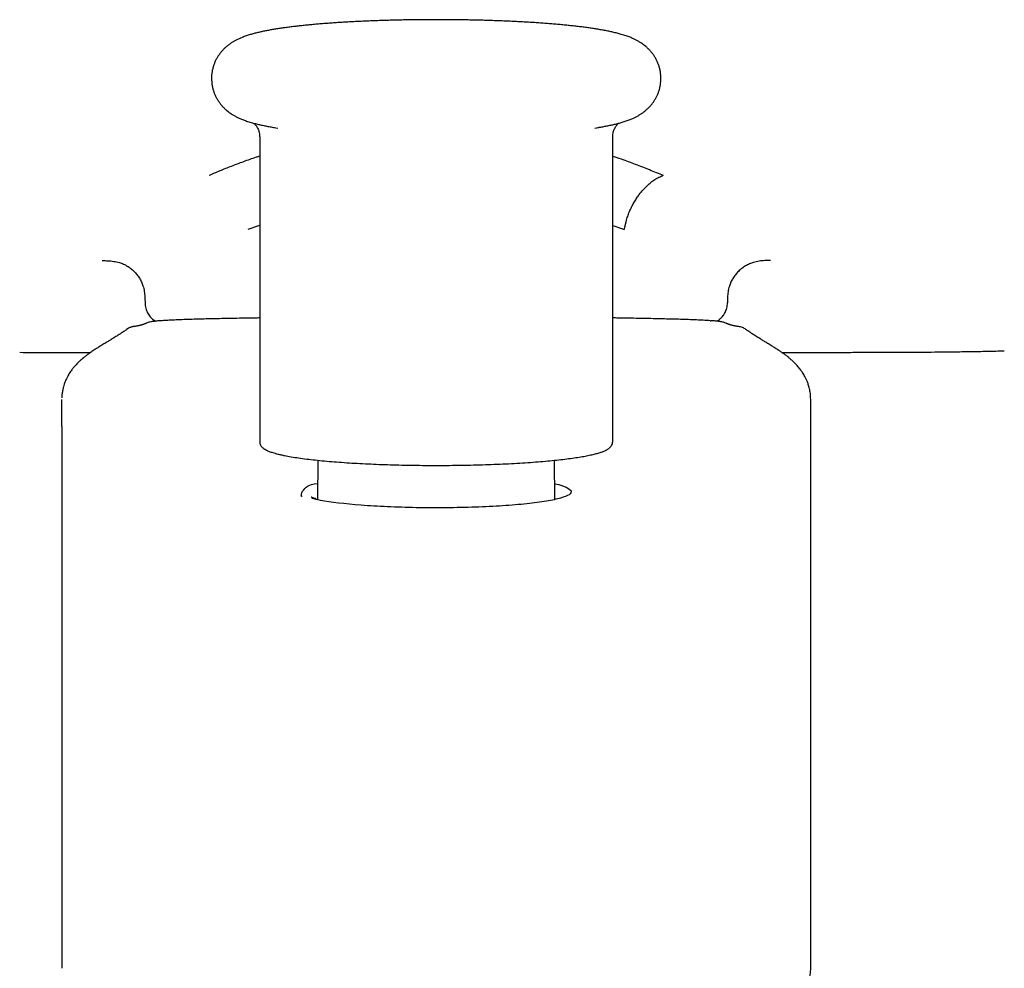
# Model space of a CAD drawing. Header units: millimetres. Extents: x 8 to 1762, y 12 to 2803.
# Tile 61 of 119: x 876 to 922, y 1544 to 1589. Entities that reach past the tile are written whole.
import ezdxf

# ---------------------------------------------------------------- set-up
doc = ezdxf.new("R2010")
doc.units = ezdxf.units.MM

msp = doc.modelspace()

# ---------------------------------------------------------------- linework, layer by layer
at = {"color": 7, "linetype": 'Continuous', "lineweight": 30}
for p, q in [((887.168, 1583.217), (887.168, 1568.968)), ((903.668, 1568.968), (903.668, 1583.217)), ((882.611, 1574.618), (882.583, 1574.616)), ((908.225, 1574.618), (908.252, 1574.616)), ((914.883, 1573.142), (914.883, 1573.135)), ((877.918, 1570.45), (877.918, 1570.938)), ((912.918, 1570.938), (912.916, 1571.021)), ((912.918, 1570.45), (912.918, 1570.938)), ((877.918, 1569.662), (877.918, 1569.916)), ((877.918, 1569.662), (877.918, 1558.669)), ((912.918, 1569.662), (912.918, 1569.916)), ((912.918, 1558.669), (912.918, 1569.662)), ((903.668, 1568.968), (903.668, 1568.968)), ((889.883, 1568.092), (889.868, 1566.247)), ((900.967, 1566.263), (900.953, 1568.091)), ((877.918, 1558.669), (877.918, 1544.334)), ((912.918, 1544.334), (912.918, 1558.669))]:
    msp.add_line(p, q, dxfattribs=at)
for centre, radius, start, end in [((890.126, 1597.345), 13.882, 259.5101, 261.2842), ((900.792, 1596.864), 13.394, 278.7322, 280.5536), ((910.918, 1544.334), 2, 270, 0)]:
    msp.add_arc(centre, radius, start, end, dxfattribs=at)
for points, knots in [([(895.418, 1588.693), (895.306, 1588.693), (895.147, 1588.692), (894.911, 1588.691), (894.708, 1588.69), (894.466, 1588.687), (894.213, 1588.684), (893.947, 1588.68), (893.675, 1588.674), (893.397, 1588.668), (893.116, 1588.66), (892.834, 1588.651), (892.55, 1588.641), (892.268, 1588.63), (891.986, 1588.618), (891.707, 1588.605), (891.43, 1588.59), (891.157, 1588.575), (890.887, 1588.558), (890.621, 1588.541), (890.36, 1588.522), (890.104, 1588.502), (889.853, 1588.481), (889.607, 1588.459), (889.368, 1588.436), (889.134, 1588.412), (888.906, 1588.387), (888.685, 1588.361), (888.47, 1588.333), (888.261, 1588.305), (888.059, 1588.275), (887.862, 1588.244), (887.671, 1588.211), (887.485, 1588.176), (887.303, 1588.139), (887.124, 1588.1), (886.945, 1588.056), (886.765, 1588.007), (886.582, 1587.95), (886.406, 1587.888), (886.246, 1587.822), (886.108, 1587.757), (885.987, 1587.692), (885.876, 1587.626), (885.772, 1587.555), (885.672, 1587.48), (885.576, 1587.399), (885.484, 1587.311), (885.395, 1587.215), (885.31, 1587.11), (885.23, 1586.997), (885.157, 1586.876), (885.092, 1586.747), (885.035, 1586.61), (884.989, 1586.468), (884.953, 1586.321), (884.929, 1586.17), (884.917, 1586.017), (884.918, 1585.863), (884.931, 1585.709), (884.956, 1585.557), (884.994, 1585.407), (885.043, 1585.261), (885.103, 1585.121), (885.174, 1584.986), (885.254, 1584.859), (885.342, 1584.74), (885.437, 1584.63), (885.534, 1584.532), (885.631, 1584.446), (885.728, 1584.369), (885.833, 1584.294), (885.947, 1584.223), (886.074, 1584.153), (886.212, 1584.085), (886.372, 1584.018), (886.558, 1583.95), (886.758, 1583.887), (886.961, 1583.832), (887.157, 1583.785), (887.353, 1583.742), (887.551, 1583.703), (887.72, 1583.672), (887.827, 1583.655), (887.863, 1583.649)], [0, 0, 0, 0, 0.0155205, 0.0219468, 0.0325948, 0.0436656, 0.0555479, 0.0679486, 0.0807489, 0.0938544, 0.1071981, 0.1207308, 0.1344156, 0.1482246, 0.1621359, 0.1761326, 0.1902016, 0.2043324, 0.2185166, 0.232748, 0.2470219, 0.2613349, 0.275685, 0.2900716, 0.3044954, 0.3189586, 0.3334654, 0.3480218, 0.3626369, 0.3773231, 0.392098, 0.4069854, 0.422019, 0.4372464, 0.4527364, 0.468591, 0.4849634, 0.5020768, 0.5201622, 0.538585, 0.5541964, 0.5670109, 0.5780364, 0.5878979, 0.5969744, 0.605517, 0.613704, 0.6216664, 0.6295009, 0.6372764, 0.645038, 0.6528117, 0.6606084, 0.6684297, 0.676273, 0.6841347, 0.6920131, 0.6999087, 0.7078248, 0.7157665, 0.7237392, 0.7317514, 0.739813, 0.747935, 0.7561296, 0.764412, 0.7728023, 0.7813317, 0.7900492, 0.798069, 0.8063705, 0.8150877, 0.8254937, 0.8369311, 0.8498385, 0.8649381, 0.8834823, 0.9048617, 0.923842, 0.9416182, 0.9587543, 0.9753846, 0.9916236, 1, 1, 1, 1]), ([(902.975, 1583.649), (903.038, 1583.66), (903.166, 1583.681), (903.351, 1583.716), (903.533, 1583.753), (903.712, 1583.793), (903.89, 1583.836), (904.071, 1583.885), (904.254, 1583.942), (904.429, 1584.005), (904.589, 1584.07), (904.727, 1584.135), (904.848, 1584.2), (904.959, 1584.267), (905.064, 1584.337), (905.163, 1584.412), (905.259, 1584.493), (905.352, 1584.581), (905.441, 1584.678), (905.526, 1584.782), (905.605, 1584.895), (905.678, 1585.016), (905.744, 1585.146), (905.8, 1585.282), (905.847, 1585.424), (905.883, 1585.571), (905.907, 1585.722), (905.919, 1585.875), (905.918, 1586.029), (905.905, 1586.183), (905.88, 1586.336), (905.842, 1586.485), (905.793, 1586.631), (905.732, 1586.772), (905.661, 1586.906), (905.581, 1587.033), (905.493, 1587.152), (905.399, 1587.262), (905.302, 1587.36), (905.205, 1587.446), (905.108, 1587.523), (905.003, 1587.598), (904.888, 1587.67), (904.762, 1587.739), (904.623, 1587.807), (904.464, 1587.874), (904.278, 1587.942), (904.078, 1588.005), (903.874, 1588.06), (903.678, 1588.108), (903.483, 1588.15), (903.285, 1588.189), (903.083, 1588.225), (902.877, 1588.259), (902.665, 1588.292), (902.448, 1588.322), (902.224, 1588.351), (901.995, 1588.379), (901.759, 1588.406), (901.518, 1588.431), (901.27, 1588.455), (901.016, 1588.478), (900.756, 1588.5), (900.491, 1588.521), (900.221, 1588.54), (899.945, 1588.558), (899.665, 1588.576), (899.38, 1588.592), (899.091, 1588.607), (898.799, 1588.62), (898.502, 1588.633), (898.203, 1588.644), (897.902, 1588.654), (897.599, 1588.663), (897.295, 1588.671), (896.993, 1588.678), (896.693, 1588.683), (896.407, 1588.687), (896.151, 1588.69), (895.926, 1588.691), (895.688, 1588.692), (895.52, 1588.693), (895.418, 1588.693)], [0, 0, 0, 0, 0.014751, 0.029981, 0.045474, 0.061331, 0.077706, 0.094822, 0.112911, 0.131337, 0.146951, 0.159767, 0.170795, 0.180658, 0.189736, 0.19828, 0.206468, 0.214432, 0.222268, 0.230044, 0.237807, 0.245582, 0.25338, 0.261203, 0.269047, 0.27691, 0.28479, 0.292687, 0.300604, 0.308548, 0.316522, 0.324535, 0.332598, 0.340721, 0.348917, 0.357201, 0.365593, 0.374124, 0.382843, 0.390864, 0.399167, 0.407885, 0.418293, 0.429732, 0.442642, 0.457744, 0.476291, 0.497674, 0.516658, 0.534437, 0.551576, 0.568209, 0.58445, 0.60039, 0.616093, 0.63161, 0.646977, 0.662223, 0.677368, 0.69243, 0.707422, 0.722354, 0.737234, 0.752068, 0.766863, 0.781621, 0.796346, 0.81104, 0.825703, 0.840335, 0.854934, 0.869496, 0.884014, 0.898474, 0.912853, 0.927107, 0.941141, 0.954725, 0.967084, 0.97671, 0.985864, 1, 1, 1, 1]), ([(886.888, 1583.853), (886.894, 1583.847), (886.91, 1583.834), (886.941, 1583.804), (886.977, 1583.763), (887.016, 1583.713), (887.054, 1583.652), (887.091, 1583.581), (887.123, 1583.5), (887.148, 1583.41), (887.165, 1583.314), (887.167, 1583.248), (887.167, 1583.217)], [0, 0, 0, 0, 0.0758742, 0.178586, 0.2790699, 0.3786523, 0.4786005, 0.5798911, 0.6832445, 0.7892125, 0.8979205, 1, 1, 1, 1]), ([(903.668, 1583.217), (903.668, 1583.22), (903.666, 1583.258), (903.674, 1583.332), (903.693, 1583.435), (903.722, 1583.528), (903.758, 1583.608), (903.796, 1583.676), (903.835, 1583.734), (903.874, 1583.781), (903.91, 1583.819), (903.935, 1583.843), (903.945, 1583.851), (903.948, 1583.853)], [0, 0, 0, 0, 0.009372, 0.122936, 0.237988, 0.353975, 0.457525, 0.559909, 0.661866, 0.764057, 0.867768, 0.974399, 1, 1, 1, 1]), ([(884.807, 1581.418), (884.975, 1581.49), (885.312, 1581.636), (885.852, 1581.852), (886.421, 1582.065), (886.861, 1582.223), (887.118, 1582.305), (887.168, 1582.321)], [0, 0, 0, 0, 0.232522, 0.466636, 0.70288, 0.941961, 1, 1, 1, 1]), ([(903.668, 1582.312), (903.798, 1582.268), (904.159, 1582.146), (904.73, 1581.933), (905.389, 1581.677), (905.811, 1581.505), (906.025, 1581.417)], [0, 0, 0, 0, 0.154282, 0.429074, 0.710826, 1, 1, 1, 1]), ([(904.206, 1578.889), (904.208, 1578.893), (904.214, 1578.911), (904.224, 1578.952), (904.235, 1578.998), (904.244, 1579.04), (904.251, 1579.071), (904.259, 1579.105), (904.267, 1579.142), (904.277, 1579.182), (904.288, 1579.226), (904.3, 1579.273), (904.329, 1579.382), (904.382, 1579.55), (904.47, 1579.771), (904.554, 1579.948), (904.626, 1580.083), (904.682, 1580.179), (904.738, 1580.272), (904.795, 1580.359), (904.852, 1580.442), (904.947, 1580.572), (905.084, 1580.74), (905.266, 1580.931), (905.452, 1581.092), (905.639, 1581.224), (905.83, 1581.331), (905.959, 1581.388), (906.025, 1581.417)], [0, 0, 0, 0, 0.004242, 0.016723, 0.036678, 0.045023, 0.054232, 0.064321, 0.07531, 0.087223, 0.100086, 0.113932, 0.128795, 0.19697, 0.264967, 0.332097, 0.365028, 0.397347, 0.428921, 0.459627, 0.489357, 0.518021, 0.60304, 0.685739, 0.764724, 0.840407, 0.918607, 1, 1, 1, 1]), ([(886.633, 1578.893), (886.75, 1578.935), (886.925, 1578.998), (887.108, 1579.059), (887.168, 1579.079)], [0, 0, 0, 0, 0.671016, 1, 1, 1, 1]), ([(903.668, 1579.073), (903.729, 1579.053), (903.913, 1578.991), (904.089, 1578.93), (904.206, 1578.889)], [0, 0, 0, 0, 0.33593, 1, 1, 1, 1]), ([(879.804, 1577.43), (879.895, 1577.428), (880.076, 1577.424), (880.347, 1577.396), (880.589, 1577.344), (880.801, 1577.269), (880.981, 1577.177), (881.147, 1577.062), (881.299, 1576.928), (881.435, 1576.778), (881.551, 1576.613), (881.647, 1576.436), (881.726, 1576.227), (881.779, 1575.987), (881.805, 1575.721), (881.81, 1575.542), (881.812, 1575.453)], [0, 0, 0, 0, 0.083958, 0.167762, 0.250726, 0.312563, 0.374686, 0.437218, 0.49982, 0.562416, 0.624943, 0.687387, 0.749825, 0.833033, 0.916346, 1, 1, 1, 1]), ([(911.032, 1577.43), (910.945, 1577.429), (910.769, 1577.429), (910.505, 1577.405), (910.265, 1577.352), (910.052, 1577.274), (909.868, 1577.18), (909.695, 1577.063), (909.537, 1576.925), (909.398, 1576.77), (909.279, 1576.6), (909.184, 1576.418), (909.105, 1576.209), (909.051, 1575.972), (909.027, 1575.711), (909.026, 1575.539), (909.026, 1575.453)], [0, 0, 0, 0, 0.0805801, 0.1618797, 0.244358, 0.3072091, 0.3708957, 0.4352579, 0.4999983, 0.564739, 0.629102, 0.6927895, 0.7556417, 0.8381208, 0.9194205, 1, 1, 1, 1]), ([(881.809, 1575.453), (881.811, 1575.41), (881.815, 1575.326), (881.84, 1575.203), (881.877, 1575.088), (881.941, 1574.95), (882.045, 1574.801), (882.18, 1574.67), (882.277, 1574.613), (882.315, 1574.591)], [0, 0, 0, 0, 0.123291, 0.242593, 0.357907, 0.469236, 0.67963, 0.87418, 1, 1, 1, 1]), ([(908.525, 1574.594), (908.541, 1574.602), (908.572, 1574.617), (908.614, 1574.648), (908.655, 1574.679), (908.695, 1574.713), (908.741, 1574.757), (908.796, 1574.816), (908.859, 1574.899), (908.915, 1574.994), (908.961, 1575.096), (908.996, 1575.203), (909.021, 1575.324), (909.024, 1575.409), (909.026, 1575.453)], [0, 0, 0, 0, 0.050045, 0.098954, 0.148315, 0.198128, 0.248396, 0.331196, 0.430976, 0.547733, 0.646471, 0.754764, 0.872607, 1, 1, 1, 1]), ([(882.583, 1574.616), (882.541, 1574.613), (882.461, 1574.608), (882.361, 1574.599), (882.277, 1574.591), (882.208, 1574.583), (882.132, 1574.573), (882.027, 1574.556), (881.934, 1574.521), (881.886, 1574.504)], [0, 0, 0, 0, 0.1477, 0.282686, 0.40517, 0.515292, 0.613302, 0.801846, 1, 1, 1, 1]), ([(885.971, 1574.725), (885.815, 1574.722), (885.502, 1574.716), (885.068, 1574.707), (884.659, 1574.697), (884.279, 1574.686), (883.899, 1574.675), (883.527, 1574.662), (883.173, 1574.648), (882.862, 1574.634), (882.694, 1574.623), (882.611, 1574.618)], [0, 0, 0, 0, 0.100009, 0.199807, 0.299489, 0.399147, 0.498864, 0.623664, 0.748703, 0.874095, 1, 1, 1, 1]), ([(886.698, 1574.738), (886.627, 1574.736), (886.372, 1574.733), (886.136, 1574.728), (885.965, 1574.725)], [0, 0, 0, 0, 0.27723, 1, 1, 1, 1]), ([(887.168, 1574.744), (887.09, 1574.743), (886.932, 1574.741), (886.783, 1574.739), (886.707, 1574.738)], [0, 0, 0, 0, 0.487078, 1, 1, 1, 1]), ([(904.871, 1574.725), (904.717, 1574.728), (904.409, 1574.733), (904.005, 1574.74), (903.751, 1574.744), (903.668, 1574.745)], [0, 0, 0, 0, 0.401741, 0.80435, 1, 1, 1, 1]), ([(908.225, 1574.618), (908.141, 1574.623), (907.974, 1574.634), (907.666, 1574.648), (907.316, 1574.662), (906.945, 1574.675), (906.565, 1574.686), (906.185, 1574.696), (905.775, 1574.706), (905.337, 1574.716), (905.022, 1574.722), (904.864, 1574.725)], [0, 0, 0, 0, 0.1246853, 0.2492393, 0.3738026, 0.4983948, 0.5981554, 0.6980897, 0.7983028, 0.8989012, 1, 1, 1, 1]), ([(908.95, 1574.504), (908.925, 1574.514), (908.876, 1574.533), (908.806, 1574.553), (908.741, 1574.566), (908.682, 1574.576), (908.624, 1574.584), (908.554, 1574.592), (908.472, 1574.6), (908.372, 1574.608), (908.293, 1574.613), (908.252, 1574.616)], [0, 0, 0, 0, 0.1022012, 0.2016673, 0.2986459, 0.3934102, 0.4921754, 0.6010847, 0.7219237, 0.8548277, 1, 1, 1, 1]), ([(880.966, 1574.216), (880.946, 1574.202), (880.884, 1574.158), (880.794, 1574.097), (880.702, 1574.036), (880.629, 1573.988), (880.559, 1573.943), (880.483, 1573.895), (880.4, 1573.842), (880.314, 1573.789), (880.231, 1573.738), (880.156, 1573.693), (880.084, 1573.649), (880.01, 1573.604), (879.926, 1573.554), (879.838, 1573.5), (879.752, 1573.447), (879.674, 1573.398), (879.604, 1573.354), (879.534, 1573.31), (879.458, 1573.26), (879.375, 1573.205), (879.289, 1573.147), (879.206, 1573.089), (879.128, 1573.032), (879.057, 1572.979), (878.998, 1572.934), (878.956, 1572.9), (878.928, 1572.877), (878.904, 1572.858), (878.877, 1572.835), (878.841, 1572.804), (878.797, 1572.765), (878.747, 1572.72), (878.689, 1572.665), (878.62, 1572.596), (878.549, 1572.519), (878.484, 1572.444), (878.431, 1572.378), (878.379, 1572.31), (878.325, 1572.233), (878.272, 1572.152), (878.229, 1572.08), (878.196, 1572.022), (878.166, 1571.964), (878.131, 1571.893), (878.096, 1571.815), (878.061, 1571.727), (878.028, 1571.633), (877.992, 1571.513), (877.958, 1571.369), (877.93, 1571.199), (877.923, 1571.081), (877.919, 1571.017)], [0, 0, 0, 0, 0.0153435, 0.0480883, 0.0697619, 0.0878196, 0.1059634, 0.1266744, 0.1499853, 0.1756466, 0.1997724, 0.2210936, 0.2397461, 0.2601368, 0.2842624, 0.3121562, 0.338531, 0.362326, 0.3835181, 0.4035943, 0.4270053, 0.4549792, 0.4833524, 0.5100938, 0.5351962, 0.5583954, 0.577489, 0.5919382, 0.5991593, 0.605184, 0.6139724, 0.625935, 0.6410927, 0.6587315, 0.6775965, 0.6977092, 0.7238839, 0.7449097, 0.7604877, 0.7755932, 0.7929915, 0.8115943, 0.8272556, 0.8382062, 0.84846, 0.8606001, 0.8747026, 0.8855175, 0.9000306, 0.9187813, 0.9417368, 0.9688384, 1, 1, 1, 1]), ([(881.286, 1574.343), (881.27, 1574.34), (881.241, 1574.336), (881.195, 1574.326), (881.149, 1574.313), (881.092, 1574.292), (881.023, 1574.261), (880.972, 1574.227), (880.948, 1574.211)], [0, 0, 0, 0, 0.178901, 0.337658, 0.471654, 0.589698, 0.801815, 1, 1, 1, 1]), ([(881.886, 1574.504), (881.879, 1574.501), (881.867, 1574.495), (881.848, 1574.487), (881.829, 1574.479), (881.809, 1574.471), (881.79, 1574.463), (881.771, 1574.456), (881.752, 1574.449), (881.734, 1574.443), (881.716, 1574.437), (881.699, 1574.431), (881.683, 1574.426), (881.669, 1574.422), (881.656, 1574.418), (881.645, 1574.414), (881.636, 1574.412), (881.628, 1574.409), (881.621, 1574.407), (881.613, 1574.405), (881.604, 1574.403), (881.593, 1574.4), (881.58, 1574.396), (881.565, 1574.392), (881.546, 1574.388), (881.522, 1574.382), (881.492, 1574.376), (881.455, 1574.369), (881.41, 1574.361), (881.355, 1574.352), (881.31, 1574.346), (881.286, 1574.343)], [0, 0, 0, 0, 0.063893, 0.124427, 0.181604, 0.235424, 0.285886, 0.332993, 0.376743, 0.417137, 0.454175, 0.487859, 0.518187, 0.545163, 0.568785, 0.589053, 0.604084, 0.616529, 0.626992, 0.639464, 0.654676, 0.672284, 0.692533, 0.715424, 0.740955, 0.774789, 0.81236, 0.853666, 0.898707, 0.947483, 1, 1, 1, 1]), ([(909.55, 1574.343), (909.527, 1574.346), (909.484, 1574.352), (909.431, 1574.36), (909.386, 1574.368), (909.349, 1574.375), (909.318, 1574.381), (909.295, 1574.387), (909.277, 1574.391), (909.263, 1574.394), (909.25, 1574.398), (909.235, 1574.401), (909.22, 1574.406), (909.204, 1574.41), (909.187, 1574.416), (909.167, 1574.422), (909.146, 1574.428), (909.123, 1574.436), (909.101, 1574.443), (909.078, 1574.451), (909.055, 1574.46), (909.033, 1574.468), (909.012, 1574.477), (908.991, 1574.485), (908.97, 1574.495), (908.957, 1574.5), (908.95, 1574.504)], [0, 0, 0, 0, 0.049779, 0.096285, 0.139523, 0.179495, 0.216201, 0.24964, 0.270318, 0.28953, 0.309591, 0.33214, 0.357179, 0.384708, 0.414726, 0.452894, 0.494449, 0.53939, 0.58772, 0.639438, 0.694546, 0.74961, 0.807686, 0.868776, 0.932881, 1, 1, 1, 1]), ([(909.888, 1574.21), (909.864, 1574.226), (909.814, 1574.26), (909.726, 1574.3), (909.633, 1574.33), (909.58, 1574.338), (909.55, 1574.343)], [0, 0, 0, 0, 0.1905, 0.399495, 0.658186, 1, 1, 1, 1]), ([(912.916, 1571.017), (912.914, 1571.061), (912.91, 1571.142), (912.895, 1571.264), (912.875, 1571.378), (912.851, 1571.483), (912.823, 1571.582), (912.793, 1571.675), (912.765, 1571.752), (912.735, 1571.824), (912.707, 1571.888), (912.677, 1571.95), (912.64, 1572.022), (912.591, 1572.107), (912.529, 1572.206), (912.46, 1572.306), (912.388, 1572.4), (912.321, 1572.48), (912.253, 1572.556), (912.176, 1572.636), (912.086, 1572.723), (911.988, 1572.81), (911.896, 1572.887), (911.817, 1572.95), (911.751, 1573.001), (911.691, 1573.045), (911.632, 1573.087), (911.576, 1573.127), (911.518, 1573.166), (911.456, 1573.208), (911.358, 1573.274), (911.232, 1573.354), (911.071, 1573.455), (910.913, 1573.552), (910.742, 1573.655), (910.572, 1573.758), (910.429, 1573.846), (910.309, 1573.922), (910.229, 1573.973), (910.151, 1574.024), (910.068, 1574.079), (909.987, 1574.134), (909.92, 1574.18), (909.883, 1574.206), (909.869, 1574.216)], [0, 0, 0, 0, 0.023921, 0.044929, 0.063048, 0.080031, 0.093533, 0.104727, 0.11593, 0.127335, 0.139006, 0.150499, 0.161665, 0.179719, 0.200044, 0.223992, 0.247208, 0.266811, 0.285859, 0.311327, 0.339948, 0.371264, 0.401098, 0.425544, 0.448004, 0.468985, 0.488969, 0.507967, 0.525988, 0.545365, 0.568075, 0.621579, 0.663432, 0.716443, 0.762907, 0.808258, 0.861153, 0.885643, 0.906922, 0.926181, 0.947924, 0.972566, 0.989254, 1, 1, 1, 1]), ([(914.883, 1573.138), (915.029, 1573.138), (915.337, 1573.139), (915.822, 1573.14), (916.353, 1573.141), (916.931, 1573.143), (917.556, 1573.146), (918.213, 1573.15), (918.902, 1573.156), (919.619, 1573.164), (920.378, 1573.175), (921.165, 1573.189), (921.699, 1573.202), (921.966, 1573.209)], [0, 0, 0, 0, 0.061895, 0.130356, 0.205384, 0.286986, 0.37517, 0.469944, 0.565351, 0.666641, 0.773832, 0.886943, 1, 1, 1, 1]), ([(921.966, 1573.211), (921.966, 1573.209), (921.966, 1573.202), (921.966, 1573.208), (921.966, 1573.213)], [0, 0, 0, 0, 0.248164, 1, 1, 1, 1]), ([(875.952, 1573.138), (876.16, 1573.137), (876.562, 1573.136), (877.146, 1573.135), (877.691, 1573.134), (878.197, 1573.133), (878.663, 1573.132), (879.015, 1573.131), (879.212, 1573.131), (879.266, 1573.131)], [0, 0, 0, 0, 0.188003, 0.3641986, 0.5285867, 0.6811673, 0.8219405, 0.9509063, 1, 1, 1, 1]), ([(911.57, 1573.131), (911.591, 1573.131), (911.798, 1573.131), (912.206, 1573.132), (912.81, 1573.133), (913.46, 1573.135), (914.156, 1573.136), (914.636, 1573.137), (914.883, 1573.138)], [0, 0, 0, 0, 0.019051, 0.187482, 0.369793, 0.565983, 0.776052, 1, 1, 1, 1]), ([(877.918, 1569.916), (877.918, 1569.976), (877.918, 1570.07), (877.918, 1570.257), (877.918, 1570.368), (877.918, 1570.45)], [0, 0, 0, 0, 0.314099, 0.50002, 1, 1, 1, 1]), ([(912.918, 1569.916), (912.918, 1569.975), (912.918, 1570.069), (912.918, 1570.256), (912.918, 1570.368), (912.918, 1570.45)], [0, 0, 0, 0, 0.3132943, 0.5000198, 1, 1, 1, 1]), ([(887.168, 1568.968), (887.17, 1568.938), (887.175, 1568.879), (887.207, 1568.803), (887.246, 1568.742), (887.292, 1568.692), (887.338, 1568.652), (887.385, 1568.619), (887.422, 1568.596), (887.453, 1568.578), (887.492, 1568.558), (887.542, 1568.534), (887.609, 1568.506), (887.688, 1568.477), (887.781, 1568.446), (887.888, 1568.414), (888.015, 1568.381), (888.163, 1568.346), (888.367, 1568.303), (888.636, 1568.254), (888.981, 1568.2), (889.357, 1568.149), (889.762, 1568.103), (890.191, 1568.06), (890.642, 1568.021), (891.113, 1567.986), (891.601, 1567.955), (892.102, 1567.928), (892.614, 1567.905), (893.137, 1567.886), (893.671, 1567.871), (894.217, 1567.86), (894.771, 1567.853), (895.331, 1567.85), (895.895, 1567.851), (896.46, 1567.857), (897.023, 1567.867), (897.581, 1567.882), (898.131, 1567.901), (898.67, 1567.924), (899.195, 1567.952), (899.7, 1567.984), (900.18, 1568.019), (900.629, 1568.058), (901.046, 1568.099), (901.431, 1568.143), (901.782, 1568.189), (902.1, 1568.237), (902.385, 1568.286), (902.636, 1568.337), (902.853, 1568.388), (903.033, 1568.438), (903.181, 1568.488), (903.3, 1568.536), (903.378, 1568.575), (903.435, 1568.609), (903.479, 1568.638), (903.524, 1568.674), (903.572, 1568.721), (903.619, 1568.784), (903.659, 1568.867), (903.665, 1568.934), (903.668, 1568.968)], [0, 0, 0, 0, 0.010777, 0.020644, 0.029601, 0.037657, 0.046997, 0.054438, 0.059985, 0.064798, 0.0703, 0.078551, 0.087989, 0.098612, 0.109298, 0.120963, 0.133608, 0.147231, 0.161458, 0.185019, 0.208369, 0.23151, 0.254442, 0.277167, 0.299686, 0.322, 0.34411, 0.366017, 0.387722, 0.409277, 0.430926, 0.452699, 0.474597, 0.496618, 0.518765, 0.541036, 0.563432, 0.585954, 0.608601, 0.631374, 0.654273, 0.677263, 0.699999, 0.722394, 0.744449, 0.766166, 0.787544, 0.808585, 0.829289, 0.849657, 0.869689, 0.888811, 0.906378, 0.922397, 0.936874, 0.943208, 0.950283, 0.958108, 0.966819, 0.976693, 0.987753, 1, 1, 1, 1]), ([(889.148, 1566.4), (889.145, 1566.401), (889.133, 1566.403), (889.122, 1566.406), (889.111, 1566.409), (889.109, 1566.41), (889.108, 1566.41), (889.102, 1566.415), (889.13, 1566.448), (889.102, 1566.568), (889.204, 1566.685), (889.281, 1566.774)], [0, 0, 0, 0, 0.005401, 0.024983, 0.030093, 0.031479, 0.031881, 0.03209, 0.069635, 0.291732, 1, 1, 1, 1]), ([(889.281, 1566.774), (889.357, 1566.859), (889.435, 1566.946), (889.865, 1567.011), (889.874, 1567.012)], [0, 0, 0, 0, 0.978893, 1, 1, 1, 1]), ([(900.961, 1566.998), (900.966, 1566.997), (901.233, 1566.945), (901.521, 1566.828), (901.777, 1566.654), (901.676, 1566.48), (901.279, 1566.318), (900.607, 1566.172), (899.682, 1566.049), (898.545, 1565.955), (897.259, 1565.892), (895.88, 1565.862), (894.476, 1565.868), (893.121, 1565.91), (891.487, 1566.007), (890.287, 1566.149), (889.734, 1566.274), (889.604, 1566.303)], [0, 0, 0, 0, 0.001282, 0.070179, 0.138849, 0.207281, 0.275876, 0.344465, 0.412862, 0.481228, 0.549758, 0.618524, 0.687513, 0.756189, 0.824673, 0.958817, 1, 1, 1, 1]), ([(889.813, 1566.29), (889.789, 1566.297), (889.735, 1566.311), (889.674, 1566.331), (889.624, 1566.349), (889.591, 1566.362), (889.573, 1566.37), (889.57, 1566.371), (889.569, 1566.371)], [0, 0, 0, 0, 0.157199, 0.347564, 0.508799, 0.662981, 0.855605, 1, 1, 1, 1])]:
    msp.add_open_spline(points, degree=3, knots=knots, dxfattribs=at)

doc.saveas('drawing.dxf')
